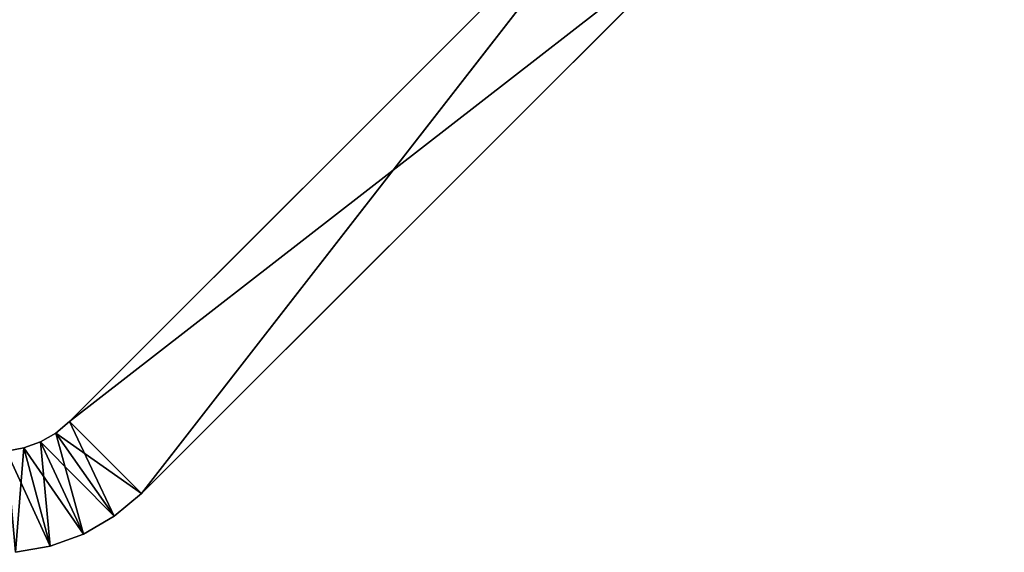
# Model space of a CAD drawing. Extents: x 0 to 13.4, y 0.1 to 1.5.
# Tile 26 of 27: x 12.4 to 13.4, y 0.1 to 0.6. Entities that reach past the tile are written whole.
import ezdxf

# ---------------------------------------------------------------- set-up
doc = ezdxf.new("R2010")
doc.units = 0
doc.header["$LTSCALE"] = 2.54
doc.layers.get('0').update_dxf_attribs({"color": 13, "linetype": 'CONTINUOUS'})

# ---------------------------------------------------------------- blocks, each defined once
blk = doc.blocks.new('MYDELNICZKA_VIW_STL')
at = {"color": 0}
for p, q in [((12.44508, 0.21213), (13.36432, 1.13137, 0.5)), ((12.44508, 0.21213), (13.36432, 1.13137, 0.5)), ((12.44508, 0.21213), (13.36432, 1.13137, 8)), ((12.44508, 0.21213), (13.36432, 1.13137, 8)), ((12.44508, 0.21213), (13.01077, 0.77782)), ((12.44508, 0.21213, 8.5), (13.01077, 0.77782, 8.5)), ((13.01077, 0.77782, 8.5), (12.44508, 0.21213)), ((12.44508, 0.21213), (13.01077, 0.77782)), ((13.01077, 0.77782, 8.5), (12.44508, 0.21213)), ((12.44508, 0.21213, 8.5), (13.01077, 0.77782, 8.5)), ((12.51579, 0.14142), (13.01077, 0.77782)), ((12.51579, 0.14142), (13.01077, 0.77782)), ((12.44508, 0.21213, 8.5), (13.08148, 0.70711, 8.5)), ((12.44508, 0.21213, 8.5), (13.08148, 0.70711, 8.5)), ((13.08148, 0.70711), (12.51579, 0.14142)), ((12.51579, 0.14142), (13.08148, 0.70711, 8.5)), ((13.08148, 0.70711, 8.5), (12.51579, 0.14142, 8.5)), ((12.51579, 0.14142), (13.08148, 0.70711, 8.5)), ((13.08148, 0.70711), (12.51579, 0.14142)), ((13.08148, 0.70711, 8.5), (12.51579, 0.14142, 8.5)), ((12.44508, 0.21213, 8.5), (12.43173, 0.20093, 8.5)), ((12.43173, 0.20093), (12.44508, 0.21213)), ((12.44508, 0.21213), (12.43173, 0.20093, 8.5)), ((12.44508, 0.21213, 8.5), (12.43173, 0.20093, 8.5)), ((12.44508, 0.21213), (12.43173, 0.20093, 8.5)), ((12.43173, 0.20093), (12.44508, 0.21213)), ((12.48908, 0.11901, 8.5), (12.44508, 0.21213, 8.5)), ((12.48908, 0.11901, 8.5), (12.44508, 0.21213, 8.5)), ((12.51579, 0.14142, 8.5), (12.44508, 0.21213, 8.5)), ((12.44508, 0.21213), (12.51579, 0.14142)), ((12.44508, 0.21213), (12.51579, 0.14142)), ((12.44508, 0.21213), (12.44508, 0.21213, 8.5)), ((12.44508, 0.21213), (12.44508, 0.21213, 8.5)), ((12.51579, 0.14142, 8.5), (12.44508, 0.21213, 8.5)), ((12.43173, 0.20093, 8.5), (12.41663, 0.19221, 8.5)), ((12.41663, 0.19221), (12.43173, 0.20093)), ((12.43173, 0.20093), (12.41663, 0.19221, 8.5)), ((12.43173, 0.20093, 8.5), (12.41663, 0.19221, 8.5)), ((12.43173, 0.20093), (12.41663, 0.19221, 8.5)), ((12.41663, 0.19221), (12.43173, 0.20093)), ((12.45889, 0.10158, 8.5), (12.43173, 0.20093, 8.5)), ((12.45889, 0.10158, 8.5), (12.43173, 0.20093, 8.5)), ((12.48908, 0.11901, 8.5), (12.43173, 0.20093, 8.5)), ((12.48908, 0.11901, 8.5), (12.43173, 0.20093, 8.5)), ((12.51579, 0.14142), (12.43173, 0.20093)), ((12.51579, 0.14142), (12.43173, 0.20093)), ((12.48908, 0.11901), (12.43173, 0.20093)), ((12.48908, 0.11901), (12.43173, 0.20093)), ((12.43173, 0.20093), (12.43173, 0.20093, 8.5)), ((12.43173, 0.20093), (12.43173, 0.20093, 8.5)), ((12.40025, 0.18625, 8.5), (12.38308, 0.18322, 8.5)), ((12.38308, 0.18322), (12.40025, 0.18625)), ((12.40025, 0.18625), (12.38308, 0.18322, 8.5)), ((12.40025, 0.18625, 8.5), (12.38308, 0.18322, 8.5)), ((12.40025, 0.18625), (12.38308, 0.18322, 8.5)), ((12.38308, 0.18322), (12.40025, 0.18625)), ((12.3918, 0.0836, 8.5), (12.40025, 0.18625, 8.5)), ((12.3918, 0.0836, 8.5), (12.40025, 0.18625, 8.5)), ((12.41663, 0.19221, 8.5), (12.40025, 0.18625, 8.5)), ((12.40025, 0.18625), (12.41663, 0.19221)), ((12.41663, 0.19221), (12.40025, 0.18625, 8.5)), ((12.41663, 0.19221, 8.5), (12.40025, 0.18625, 8.5)), ((12.41663, 0.19221), (12.40025, 0.18625, 8.5)), ((12.40025, 0.18625), (12.41663, 0.19221)), ((12.42613, 0.08966, 8.5), (12.40025, 0.18625, 8.5)), ((12.42613, 0.08966, 8.5), (12.40025, 0.18625, 8.5)), ((12.45889, 0.10158), (12.40025, 0.18625)), ((12.45889, 0.10158), (12.40025, 0.18625)), ((12.42613, 0.08966), (12.40025, 0.18625)), ((12.42613, 0.08966), (12.40025, 0.18625)), ((12.40025, 0.18625), (12.40025, 0.18625, 8.5)), ((12.40025, 0.18625), (12.40025, 0.18625, 8.5)), ((12.42613, 0.08966, 8.5), (12.41663, 0.19221, 8.5)), ((12.42613, 0.08966, 8.5), (12.41663, 0.19221, 8.5)), ((12.45889, 0.10158, 8.5), (12.41663, 0.19221, 8.5)), ((12.45889, 0.10158, 8.5), (12.41663, 0.19221, 8.5)), ((12.48908, 0.11901), (12.41663, 0.19221)), ((12.48908, 0.11901), (12.41663, 0.19221)), ((12.45889, 0.10158), (12.41663, 0.19221)), ((12.45889, 0.10158), (12.41663, 0.19221)), ((12.41663, 0.19221), (12.41663, 0.19221, 8.5)), ((12.41663, 0.19221), (12.41663, 0.19221, 8.5)), ((12.42613, 0.08966), (12.38308, 0.18322)), ((12.42613, 0.08966), (12.38308, 0.18322)), ((12.48908, 0.11901, 8.5), (12.51579, 0.14142, 8.5)), ((12.51579, 0.14142), (12.48908, 0.11901)), ((12.51579, 0.14142), (12.48908, 0.11901)), ((12.51579, 0.14142), (12.48908, 0.11901, 8.5)), ((12.51579, 0.14142), (12.48908, 0.11901, 8.5)), ((12.48908, 0.11901, 8.5), (12.51579, 0.14142, 8.5)), ((12.51579, 0.14142), (12.51579, 0.14142, 8.5)), ((12.51579, 0.14142), (12.51579, 0.14142, 8.5)), ((12.45889, 0.10158, 8.5), (12.48908, 0.11901, 8.5)), ((12.48908, 0.11901), (12.45889, 0.10158)), ((12.48908, 0.11901), (12.45889, 0.10158)), ((12.48908, 0.11901), (12.45889, 0.10158, 8.5)), ((12.48908, 0.11901), (12.45889, 0.10158, 8.5)), ((12.45889, 0.10158, 8.5), (12.48908, 0.11901, 8.5)), ((12.48908, 0.11901), (12.48908, 0.11901, 8.5)), ((12.48908, 0.11901), (12.48908, 0.11901, 8.5)), ((12.42613, 0.08966, 8.5), (12.45889, 0.10158, 8.5)), ((12.45889, 0.10158), (12.42613, 0.08966)), ((12.45889, 0.10158), (12.42613, 0.08966)), ((12.45889, 0.10158), (12.42613, 0.08966, 8.5)), ((12.45889, 0.10158), (12.42613, 0.08966, 8.5)), ((12.42613, 0.08966, 8.5), (12.45889, 0.10158, 8.5)), ((12.45889, 0.10158), (12.45889, 0.10158, 8.5)), ((12.45889, 0.10158), (12.45889, 0.10158, 8.5)), ((12.3918, 0.0836, 8.5), (12.42613, 0.08966, 8.5)), ((12.42613, 0.08966), (12.3918, 0.0836)), ((12.42613, 0.08966), (12.3918, 0.0836)), ((12.42613, 0.08966), (12.3918, 0.0836, 8.5)), ((12.42613, 0.08966), (12.3918, 0.0836, 8.5)), ((12.3918, 0.0836, 8.5), (12.42613, 0.08966, 8.5)), ((12.42613, 0.08966), (12.42613, 0.08966, 8.5)), ((12.42613, 0.08966), (12.42613, 0.08966, 8.5))]:
    blk.add_line(p, q, dxfattribs=at)
mesh = blk.add_polyface(dxfattribs=at)
corners = [(13.36432, 1.13137, 0.5), (13.01077, 0.77782), (12.44508, 0.21213)]
mesh.append_faces([[corners[k] for k in face] for face in [(0, 1, 2)]], dxfattribs={"color": 0})
mesh = blk.add_polyface(dxfattribs=at)
corners = [(13.36432, 1.13137, 0.5), (12.44508, 0.21213), (13.36432, 1.13137, 8)]
mesh.append_faces([[corners[k] for k in face] for face in [(0, 1, 2)]], dxfattribs={"color": 0})
mesh = blk.add_polyface(dxfattribs=at)
corners = [(13.36432, 1.13137, 8), (12.44508, 0.21213), (13.01077, 0.77782, 8.5)]
mesh.append_faces([[corners[k] for k in face] for face in [(0, 1, 2)]], dxfattribs={"color": 0})
mesh = blk.add_polyface(dxfattribs=at)
corners = [(13.01077, 0.77782), (12.51579, 0.14142), (12.44508, 0.21213)]
mesh.append_faces([[corners[k] for k in face] for face in [(0, 1, 2)]], dxfattribs={"color": 0})
mesh = blk.add_polyface(dxfattribs=at)
corners = [(13.01077, 0.77782, 8.5), (12.44508, 0.21213), (12.44508, 0.21213, 8.5)]
mesh.append_faces([[corners[k] for k in face] for face in [(0, 1, 2)]], dxfattribs={"color": 0})
mesh = blk.add_polyface(dxfattribs=at)
corners = [(13.08148, 0.70711, 8.5), (13.01077, 0.77782, 8.5), (12.44508, 0.21213, 8.5)]
mesh.append_faces([[corners[k] for k in face] for face in [(0, 1, 2)]], dxfattribs={"color": 0})
mesh = blk.add_polyface(dxfattribs=at)
corners = [(13.08148, 0.70711), (12.51579, 0.14142), (13.01077, 0.77782)]
mesh.append_faces([[corners[k] for k in face] for face in [(0, 1, 2)]], dxfattribs={"color": 0})
mesh = blk.add_polyface(dxfattribs=at)
corners = [(13.08148, 0.70711, 8.5), (12.44508, 0.21213, 8.5), (12.51579, 0.14142, 8.5)]
mesh.append_faces([[corners[k] for k in face] for face in [(0, 1, 2)]], dxfattribs={"color": 0})
mesh = blk.add_polyface(dxfattribs=at)
corners = [(12.51579, 0.14142, 8.5), (12.51579, 0.14142), (13.08148, 0.70711, 8.5)]
mesh.append_faces([[corners[k] for k in face] for face in [(0, 1, 2)]], dxfattribs={"color": 0})
mesh = blk.add_polyface(dxfattribs=at)
corners = [(13.08148, 0.70711, 8.5), (12.51579, 0.14142), (13.08148, 0.70711)]
mesh.append_faces([[corners[k] for k in face] for face in [(0, 1, 2)]], dxfattribs={"color": 0})
mesh = blk.add_polyface(dxfattribs=at)
corners = [(12.48908, 0.11901, 8.5), (12.44508, 0.21213, 8.5), (12.43173, 0.20093, 8.5)]
mesh.append_faces([[corners[k] for k in face] for face in [(0, 1, 2)]], dxfattribs={"color": 0})
mesh = blk.add_polyface(dxfattribs=at)
corners = [(12.51579, 0.14142), (12.43173, 0.20093), (12.44508, 0.21213)]
mesh.append_faces([[corners[k] for k in face] for face in [(0, 1, 2)]], dxfattribs={"color": 0})
mesh = blk.add_polyface(dxfattribs=at)
corners = [(12.44508, 0.21213, 8.5), (12.44508, 0.21213), (12.43173, 0.20093, 8.5)]
mesh.append_faces([[corners[k] for k in face] for face in [(0, 1, 2)]], dxfattribs={"color": 0})
mesh = blk.add_polyface(dxfattribs=at)
corners = [(12.43173, 0.20093, 8.5), (12.44508, 0.21213), (12.43173, 0.20093)]
mesh.append_faces([[corners[k] for k in face] for face in [(0, 1, 2)]], dxfattribs={"color": 0})
mesh = blk.add_polyface(dxfattribs=at)
corners = [(12.51579, 0.14142, 8.5), (12.44508, 0.21213, 8.5), (12.48908, 0.11901, 8.5)]
mesh.append_faces([[corners[k] for k in face] for face in [(0, 1, 2)]], dxfattribs={"color": 0})
mesh = blk.add_polyface(dxfattribs=at)
corners = [(12.45889, 0.10158, 8.5), (12.43173, 0.20093, 8.5), (12.41663, 0.19221, 8.5)]
mesh.append_faces([[corners[k] for k in face] for face in [(0, 1, 2)]], dxfattribs={"color": 0})
mesh = blk.add_polyface(dxfattribs=at)
corners = [(12.48908, 0.11901), (12.41663, 0.19221), (12.43173, 0.20093)]
mesh.append_faces([[corners[k] for k in face] for face in [(0, 1, 2)]], dxfattribs={"color": 0})
mesh = blk.add_polyface(dxfattribs=at)
corners = [(12.43173, 0.20093, 8.5), (12.43173, 0.20093), (12.41663, 0.19221, 8.5)]
mesh.append_faces([[corners[k] for k in face] for face in [(0, 1, 2)]], dxfattribs={"color": 0})
mesh = blk.add_polyface(dxfattribs=at)
corners = [(12.41663, 0.19221, 8.5), (12.43173, 0.20093), (12.41663, 0.19221)]
mesh.append_faces([[corners[k] for k in face] for face in [(0, 1, 2)]], dxfattribs={"color": 0})
mesh = blk.add_polyface(dxfattribs=at)
corners = [(12.48908, 0.11901, 8.5), (12.43173, 0.20093, 8.5), (12.45889, 0.10158, 8.5)]
mesh.append_faces([[corners[k] for k in face] for face in [(0, 1, 2)]], dxfattribs={"color": 0})
mesh = blk.add_polyface(dxfattribs=at)
corners = [(12.51579, 0.14142), (12.48908, 0.11901), (12.43173, 0.20093)]
mesh.append_faces([[corners[k] for k in face] for face in [(0, 1, 2)]], dxfattribs={"color": 0})
mesh = blk.add_polyface(dxfattribs=at)
corners = [(12.40025, 0.18625, 8.5), (12.38308, 0.18322, 8.5), (12.3918, 0.0836, 8.5)]
mesh.append_faces([[corners[k] for k in face] for face in [(0, 1, 2)]], dxfattribs={"color": 0})
mesh = blk.add_polyface(dxfattribs=at)
corners = [(12.42613, 0.08966), (12.38308, 0.18322), (12.40025, 0.18625)]
mesh.append_faces([[corners[k] for k in face] for face in [(0, 1, 2)]], dxfattribs={"color": 0})
mesh = blk.add_polyface(dxfattribs=at)
corners = [(12.40025, 0.18625, 8.5), (12.40025, 0.18625), (12.38308, 0.18322, 8.5)]
mesh.append_faces([[corners[k] for k in face] for face in [(0, 1, 2)]], dxfattribs={"color": 0})
mesh = blk.add_polyface(dxfattribs=at)
corners = [(12.38308, 0.18322, 8.5), (12.40025, 0.18625), (12.38308, 0.18322)]
mesh.append_faces([[corners[k] for k in face] for face in [(0, 1, 2)]], dxfattribs={"color": 0})
mesh = blk.add_polyface(dxfattribs=at)
corners = [(12.42613, 0.08966, 8.5), (12.40025, 0.18625, 8.5), (12.3918, 0.0836, 8.5)]
mesh.append_faces([[corners[k] for k in face] for face in [(0, 1, 2)]], dxfattribs={"color": 0})
mesh = blk.add_polyface(dxfattribs=at)
corners = [(12.42613, 0.08966, 8.5), (12.41663, 0.19221, 8.5), (12.40025, 0.18625, 8.5)]
mesh.append_faces([[corners[k] for k in face] for face in [(0, 1, 2)]], dxfattribs={"color": 0})
mesh = blk.add_polyface(dxfattribs=at)
corners = [(12.45889, 0.10158), (12.40025, 0.18625), (12.41663, 0.19221)]
mesh.append_faces([[corners[k] for k in face] for face in [(0, 1, 2)]], dxfattribs={"color": 0})
mesh = blk.add_polyface(dxfattribs=at)
corners = [(12.41663, 0.19221, 8.5), (12.41663, 0.19221), (12.40025, 0.18625, 8.5)]
mesh.append_faces([[corners[k] for k in face] for face in [(0, 1, 2)]], dxfattribs={"color": 0})
mesh = blk.add_polyface(dxfattribs=at)
corners = [(12.40025, 0.18625, 8.5), (12.41663, 0.19221), (12.40025, 0.18625)]
mesh.append_faces([[corners[k] for k in face] for face in [(0, 1, 2)]], dxfattribs={"color": 0})
mesh = blk.add_polyface(dxfattribs=at)
corners = [(12.45889, 0.10158), (12.42613, 0.08966), (12.40025, 0.18625)]
mesh.append_faces([[corners[k] for k in face] for face in [(0, 1, 2)]], dxfattribs={"color": 0})
mesh = blk.add_polyface(dxfattribs=at)
corners = [(12.45889, 0.10158, 8.5), (12.41663, 0.19221, 8.5), (12.42613, 0.08966, 8.5)]
mesh.append_faces([[corners[k] for k in face] for face in [(0, 1, 2)]], dxfattribs={"color": 0})
mesh = blk.add_polyface(dxfattribs=at)
corners = [(12.48908, 0.11901), (12.45889, 0.10158), (12.41663, 0.19221)]
mesh.append_faces([[corners[k] for k in face] for face in [(0, 1, 2)]], dxfattribs={"color": 0})
mesh = blk.add_polyface(dxfattribs=at)
corners = [(12.42613, 0.08966), (12.3918, 0.0836), (12.38308, 0.18322)]
mesh.append_faces([[corners[k] for k in face] for face in [(0, 1, 2)]], dxfattribs={"color": 0})
mesh = blk.add_polyface(dxfattribs=at)
corners = [(12.48908, 0.11901, 8.5), (12.48908, 0.11901), (12.51579, 0.14142)]
mesh.append_faces([[corners[k] for k in face] for face in [(0, 1, 2)]], dxfattribs={"color": 0})
mesh = blk.add_polyface(dxfattribs=at)
corners = [(12.48908, 0.11901, 8.5), (12.51579, 0.14142), (12.51579, 0.14142, 8.5)]
mesh.append_faces([[corners[k] for k in face] for face in [(0, 1, 2)]], dxfattribs={"color": 0})
mesh = blk.add_polyface(dxfattribs=at)
corners = [(12.45889, 0.10158, 8.5), (12.45889, 0.10158), (12.48908, 0.11901)]
mesh.append_faces([[corners[k] for k in face] for face in [(0, 1, 2)]], dxfattribs={"color": 0})
mesh = blk.add_polyface(dxfattribs=at)
corners = [(12.45889, 0.10158, 8.5), (12.48908, 0.11901), (12.48908, 0.11901, 8.5)]
mesh.append_faces([[corners[k] for k in face] for face in [(0, 1, 2)]], dxfattribs={"color": 0})
mesh = blk.add_polyface(dxfattribs=at)
corners = [(12.42613, 0.08966, 8.5), (12.42613, 0.08966), (12.45889, 0.10158)]
mesh.append_faces([[corners[k] for k in face] for face in [(0, 1, 2)]], dxfattribs={"color": 0})
mesh = blk.add_polyface(dxfattribs=at)
corners = [(12.42613, 0.08966, 8.5), (12.45889, 0.10158), (12.45889, 0.10158, 8.5)]
mesh.append_faces([[corners[k] for k in face] for face in [(0, 1, 2)]], dxfattribs={"color": 0})
mesh = blk.add_polyface(dxfattribs=at)
corners = [(12.3918, 0.0836, 8.5), (12.3918, 0.0836), (12.42613, 0.08966)]
mesh.append_faces([[corners[k] for k in face] for face in [(0, 1, 2)]], dxfattribs={"color": 0})
mesh = blk.add_polyface(dxfattribs=at)
corners = [(12.3918, 0.0836, 8.5), (12.42613, 0.08966), (12.42613, 0.08966, 8.5)]
mesh.append_faces([[corners[k] for k in face] for face in [(0, 1, 2)]], dxfattribs={"color": 0})

msp = doc.modelspace()

# ---------------------------------------------------------------- block references
at = {"color": 0}
msp.add_blockref('MYDELNICZKA_VIW_STL', (0, 0), dxfattribs=at)

doc.saveas('drawing.dxf')
